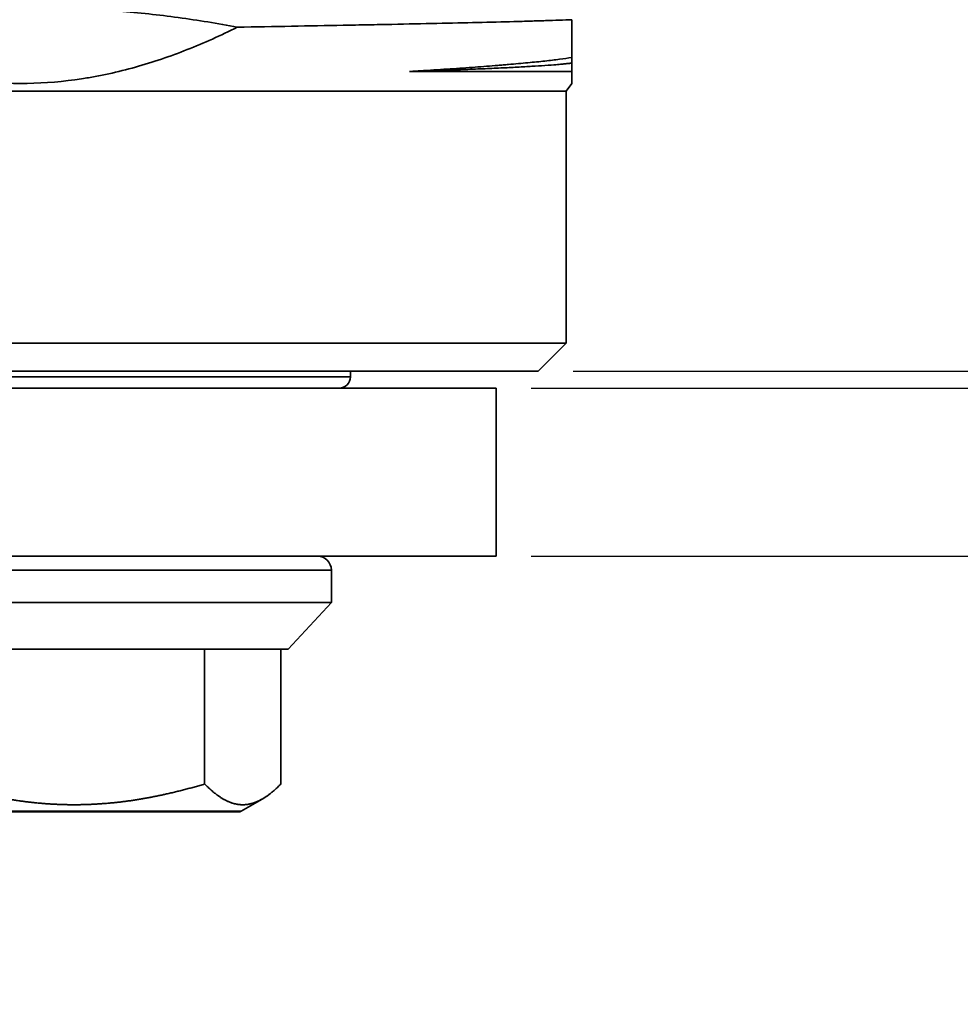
# Model space of a CAD drawing. Header units: millimetres. Extents: x 2770 to 3197, y 1404 to 1706.
# Tile 13 of 34: x 2877 to 2894, y 1574 to 1592. Entities that reach past the tile are written whole.
import ezdxf

# ---------------------------------------------------------------- set-up
doc = ezdxf.new("R2010")
doc.units = ezdxf.units.MM
doc.layers.add('粗实线层', color=7, linetype='Continuous', lineweight=35)
doc.styles.add('标准', font='txt', dxfattribs={"width": 0.667})
doc.dimstyles.new('对齐', dxfattribs={"dimtxt": 3, "dimasz": 2.5, "dimexe": 1.25, "dimexo": 0.625, "dimtad": 1, "dimdsep": 46, "dimtxsty": '标准', "dimcen": 2.5, "dimclrd": 3, "dimclre": 3, "dimclrt": 3, "dimadec": 0, "dimazin": 0, "dimtfac": 1, "dimtmove": 0, "dimatfit": 3, "dimfxl": 1, "dimarcsym": 0})

# ---------------------------------------------------------------- blocks, each defined once
blk = doc.blocks.new('*D23')
at = {"color": 3, "lineweight": -2, "transparency": 16777216}
for p, q in [((2908.21, 1603.329), (2926.486, 1603.329)), ((2925.236, 1599.329), (2925.236, 1589.329)), ((2886.815, 1585.329), (2926.486, 1585.329))]:
    blk.add_line(p, q, dxfattribs=at)
at = {"color": 3, "transparency": 16777216}
for points in [[(2924.569, 1599.329), (2925.902, 1599.329), (2925.236, 1603.329)], [(2924.569, 1589.329), (2925.902, 1589.329), (2925.236, 1585.329)]]:
    blk.add_solid(points, dxfattribs=at)
at = {"layer": 'Defpoints', "color": 0, "transparency": 16777216}
for p in [(2907.585, 1603.329), (2886.19, 1585.329), (2925.236, 1585.329)]:
    blk.add_point(p, dxfattribs=at)
at = {"color": 3, "lineweight": 18, "transparency": 16777216, "insert": (2922.361, 1594.329), "char_height": 4.5, "attachment_point": 5, "rotation": 90, "style": '标准'}
blk.add_mtext('18', dxfattribs=at)
blk = doc.blocks.new('*D26')
at = {"color": 3, "lineweight": -2, "transparency": 16777216}
for p, q in [((2913.195, 1589.029), (2913.195, 1593.029)), ((2886.065, 1585.029), (2914.445, 1585.029)), ((2913.195, 1585.029), (2913.195, 1582.029)), ((2886.065, 1582.029), (2914.445, 1582.029)), ((2913.195, 1578.029), (2913.195, 1574.029))]:
    blk.add_line(p, q, dxfattribs=at)
at = {"color": 3, "transparency": 16777216}
for points in [[(2912.529, 1589.029), (2913.862, 1589.029), (2913.195, 1585.029)], [(2912.529, 1578.029), (2913.862, 1578.029), (2913.195, 1582.029)]]:
    blk.add_solid(points, dxfattribs=at)
at = {"layer": 'Defpoints', "color": 0, "transparency": 16777216}
for p in [(2885.44, 1585.029), (2885.44, 1582.029), (2913.195, 1582.029)]:
    blk.add_point(p, dxfattribs=at)
at = {"color": 3, "lineweight": 18, "transparency": 16777216, "insert": (2910.32, 1583.529), "char_height": 4.5, "attachment_point": 5, "rotation": 90, "style": '标准'}
blk.add_mtext('3', dxfattribs=at)

msp = doc.modelspace()

# ---------------------------------------------------------------- linework, layer by layer
at = {"layer": '粗实线层', "color": 7}
for p, q in [((2886.69, 1590.329), (2886.791, 1590.467)), ((2886.69, 1590.329), (2867.19, 1590.329)), ((2886.69, 1585.829), (2886.69, 1590.329)), ((2867.19, 1585.829), (2886.69, 1585.829)), ((2886.19, 1585.329), (2886.69, 1585.829)), ((2886.19, 1585.329), (2867.69, 1585.329)), ((2882.84, 1585.229), (2882.84, 1585.329)), ((2871.04, 1585.229), (2882.84, 1585.229)), ((2885.44, 1585.029), (2875.591, 1585.029)), ((2885.44, 1582.029), (2885.44, 1585.029)), ((2885.44, 1582.029), (2875.591, 1582.029)), ((2882.308, 1581.78), (2871.379, 1581.78)), ((2882.501, 1581.78), (2882.308, 1581.78)), ((2882.501, 1581.199), (2882.501, 1581.78)), ((2878.241, 1581.199), (2871.379, 1581.199)), ((2882.501, 1581.199), (2878.241, 1581.199)), ((2881.731, 1580.368), (2882.501, 1581.199)), ((2880.24, 1577.962), (2880.24, 1580.369)), ((2881.599, 1577.962), (2881.599, 1580.369)), ((2880.889, 1577.476), (2881.268, 1577.694)), ((2880.752, 1577.476), (2872.991, 1577.476)), ((2880.889, 1577.476), (2880.752, 1577.476))]:
    msp.add_line(p, q, dxfattribs=at)
for centre, radius, start, end in [((2882.64, 1585.229), 0.2, 270, 0), ((2882.252, 1581.78), 0.249, 0, 90), ((2880.847, 1577.547), 0.083, 270, 300)]:
    msp.add_arc(centre, radius, start, end, dxfattribs=at)
for points, degree, knots in [([(2878.712, 1591.757), (2879.066, 1591.729), (2879.418, 1591.691), (2879.946, 1591.619), (2880.122, 1591.592), (2880.472, 1591.535), (2880.647, 1591.504), (2880.821, 1591.471)], 3, [0, 0, 0, 0, 0.5, 0.5, 0.75, 0.75, 1, 1, 1, 1]), ([(2880.821, 1591.471), (2880.674, 1591.398), (2880.527, 1591.327), (2880.229, 1591.193), (2880.079, 1591.13), (2879.625, 1590.95), (2879.317, 1590.845), (2878.847, 1590.714), (2878.689, 1590.674), (2878.449, 1590.622), (2878.369, 1590.606), (2878.208, 1590.576), (2878.126, 1590.562), (2877.721, 1590.501), (2877.397, 1590.473), (2876.75, 1590.461), (2876.427, 1590.477), (2875.944, 1590.533), (2875.783, 1590.556), (2875.542, 1590.6), (2875.461, 1590.616), (2875.341, 1590.642), (2875.301, 1590.65), (2875.22, 1590.669), (2874.861, 1590.754), (2874.511, 1590.862), (2873.902, 1591.084), (2873.603, 1591.211), (2873.31, 1591.349)], 3, [0, 0, 0, 0, 0.0625, 0.0625, 0.125, 0.125, 0.25, 0.25, 0.3125, 0.3125, 0.34375, 0.34375, 0.375, 0.375, 0.5, 0.5, 0.625, 0.625, 0.6875, 0.6875, 0.71875, 0.71875, 0.734375, 0.734375, 0.75, 0.875, 0.875, 1, 1, 1, 1]), ([(2886.79, 1591.605), (2886.65, 1591.599), (2886.494, 1591.593), (2886.236, 1591.585), (2886.146, 1591.582), (2886.005, 1591.578), (2885.933, 1591.576), (2885.859, 1591.574), (2885.809, 1591.572), (2885.783, 1591.571), (2885.554, 1591.565), (2885.337, 1591.56), (2884.879, 1591.549), (2884.637, 1591.543), (2884.128, 1591.533), (2883.862, 1591.527), (2883.512, 1591.52), (2883.441, 1591.519), (2883.298, 1591.516), (2883.226, 1591.515), (2883.007, 1591.511), (2882.86, 1591.508), (2882.411, 1591.499), (2881.797, 1591.488), (2881.151, 1591.477), (2880.821, 1591.471)], 3, [0, 0, 0, 0, 0.125, 0.125, 0.1875, 0.1875, 0.21875, 0.234375, 0.234375, 0.25, 0.25, 0.375, 0.375, 0.5, 0.5, 0.625, 0.625, 0.65625, 0.65625, 0.6875, 0.6875, 0.75, 0.75, 0.875, 1, 1, 1, 1]), ([(2886.79, 1590.93), (2886.79, 1591.022), (2886.79, 1591.125), (2886.79, 1591.351), (2886.79, 1591.474), (2886.79, 1591.605)], 3, [0, 0, 0, 0, 0.5, 0.5, 1, 1, 1, 1]), ([(2883.894, 1590.681), (2883.979, 1590.686), (2884.063, 1590.691), (2884.228, 1590.701), (2884.309, 1590.706), (2884.547, 1590.721), (2884.853, 1590.742), (2885.136, 1590.762), (2885.339, 1590.778), (2885.405, 1590.783), (2885.502, 1590.791), (2885.534, 1590.794), (2885.597, 1590.799), (2885.753, 1590.812), (2886.012, 1590.836), (2886.316, 1590.867), (2886.577, 1590.899), (2886.724, 1590.92), (2886.79, 1590.93)], 3, [0, 0, 0, 0, 0.0625, 0.0625, 0.125, 0.125, 0.25, 0.375, 0.375, 0.4375, 0.4375, 0.46875, 0.46875, 0.5, 0.625, 0.75, 0.875, 1, 1, 1, 1]), ([(2886.79, 1590.681), (2886.767, 1590.681), (2886.741, 1590.681), (2886.685, 1590.681), (2886.654, 1590.681), (2886.555, 1590.681), (2886.479, 1590.681), (2886.309, 1590.681), (2886.121, 1590.681), (2885.896, 1590.681), (2885.652, 1590.681), (2885.521, 1590.681), (2885.345, 1590.681), (2885.309, 1590.681), (2885.237, 1590.681), (2885.127, 1590.681), (2884.935, 1590.681), (2884.774, 1590.681), (2884.608, 1590.681), (2884.523, 1590.681), (2884.263, 1590.681), (2884.082, 1590.681), (2883.894, 1590.681)], 3, [0, 0, 0, 0, 0.0625, 0.0625, 0.125, 0.125, 0.25, 0.25, 0.375, 0.5, 0.5, 0.625, 0.625, 0.65625, 0.65625, 0.6875, 0.75, 0.8125, 0.8125, 0.875, 0.875, 1, 1, 1, 1]), ([(2886.79, 1590.466), (2886.79, 1590.466), (2886.79, 1590.466), (2886.79, 1590.466), (2886.79, 1590.484), (2886.79, 1590.538), (2886.79, 1590.561), (2886.79, 1590.601), (2886.79, 1590.616), (2886.79, 1590.639), (2886.79, 1590.647), (2886.79, 1590.664), (2886.79, 1590.673), (2886.79, 1590.681)], 3, [0, 0, 0, 0, 0.002821, 0.002821, 0.50141, 0.50141, 0.750705, 0.750705, 0.875353, 0.875353, 0.937676, 0.937676, 1, 1, 1, 1]), ([(2875.581, 1580.369), (2875.782, 1580.369), (2875.986, 1580.369), (2876.399, 1580.369), (2876.608, 1580.369), (2877.026, 1580.369), (2877.235, 1580.369), (2877.651, 1580.369), (2877.858, 1580.369), (2878.264, 1580.369), (2878.464, 1580.369), (2878.855, 1580.369), (2879.045, 1580.369), (2879.412, 1580.369), (2879.59, 1580.369), (2879.928, 1580.369), (2880.089, 1580.369), (2880.24, 1580.369)], 3, [0, 0, 0, 0, 0.125, 0.125, 0.25, 0.25, 0.375, 0.375, 0.5, 0.5, 0.625, 0.625, 0.75, 0.75, 0.875, 0.875, 1, 1, 1, 1]), ([(2880.24, 1580.369), (2880.399, 1580.369), (2880.547, 1580.369), (2880.82, 1580.369), (2880.944, 1580.369), (2881.168, 1580.369), (2881.267, 1580.369), (2881.438, 1580.369), (2881.509, 1580.369), (2881.566, 1580.369)], 3, [0, 0, 0, 0, 0.25, 0.25, 0.5, 0.5, 0.75, 0.75, 1, 1, 1, 1]), ([(2881.566, 1580.369), (2881.618, 1580.369), (2881.658, 1580.369), (2881.713, 1580.369), (2881.729, 1580.369), (2881.732, 1580.369), (2881.732, 1580.369), (2881.732, 1580.369)], 3, [0, 0, 0, 0, 0.473567, 0.473567, 0.947135, 0.947135, 1, 1, 1, 1]), ([(2875.581, 1577.962), (2876.192, 1577.781), (2876.745, 1577.69), (2877.331, 1577.593), (2877.897, 1577.592), (2878.467, 1577.591), (2879.057, 1577.686), (2879.619, 1577.778), (2880.24, 1577.962)], 2, [0, 0, 0, 0.25, 0.25, 0.5, 0.5, 0.75, 0.75, 1, 1, 1]), ([(2880.24, 1577.962), (2880.428, 1577.771), (2880.597, 1577.68), (2880.775, 1577.584), (2880.947, 1577.592)], 2, [0, 0, 0, 0.5, 0.5, 1, 1, 1]), ([(2880.947, 1577.592), (2881.105, 1577.6), (2881.271, 1577.696), (2881.426, 1577.786), (2881.599, 1577.962)], 2, [0, 0, 0, 0.5, 0.5, 1, 1, 1])]:
    msp.add_open_spline(points, degree=degree, knots=knots, dxfattribs=at)
for points, degree in [([(2886.79, 1590.831), (2886.79, 1590.857), (2886.79, 1590.89), (2886.79, 1590.93)], 3), ([(2886.79, 1590.681), (2886.79, 1590.831)], 1)]:
    msp.add_open_spline(points, degree=degree, dxfattribs=at)
msp.add_rational_spline([(2886.79, 1590.831), (2886.235, 1590.756), (2884.017, 1590.685), (2883.956, 1590.683), (2883.894, 1590.681)], [0.973113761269, 0.941317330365, 1, 0.99828972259, 0.996656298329], degree=2, knots=[0, 0, 0, 0.971681, 0.971681, 1, 1, 1], dxfattribs=at)
for points, weights in [([(2873.168, 1577.464), (2871.13, 1577.464), (2878.674, 1577.464), (2880.712, 1577.464)], [1, 0.333333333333, 0.333333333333, 1]), ([(2880.712, 1577.464), (2880.8, 1577.464), (2880.847, 1577.464), (2880.847, 1577.464)], [1, 0.953094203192, 0.912926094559, 0.8794956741])]:
    msp.add_rational_spline(points, weights, degree=3, dxfattribs=at)

# ---------------------------------------------------------------- dimensions: what is measured, and where the dimension line sits
at = {"color": 3, "lineweight": 18}
for base, p1, p2, picture, middle in [((2925.236, 1585.329), (2907.585, 1603.329), (2886.19, 1585.329), '*D23', (2922.361, 1594.329)), ((2913.195, 1582.029), (2885.44, 1585.029), (2885.44, 1582.029), '*D26', (2910.32, 1583.529))]:
    dim = msp.add_linear_dim(base=base, p1=p1, p2=p2, angle=90, dimstyle='对齐', override={"dimtxt": 4.5, "dimasz": 4}, dxfattribs=at)
    dim.commit()
    dim.dimension.update_dxf_attribs({"geometry": picture, "text_midpoint": middle})

doc.saveas('drawing.dxf')
